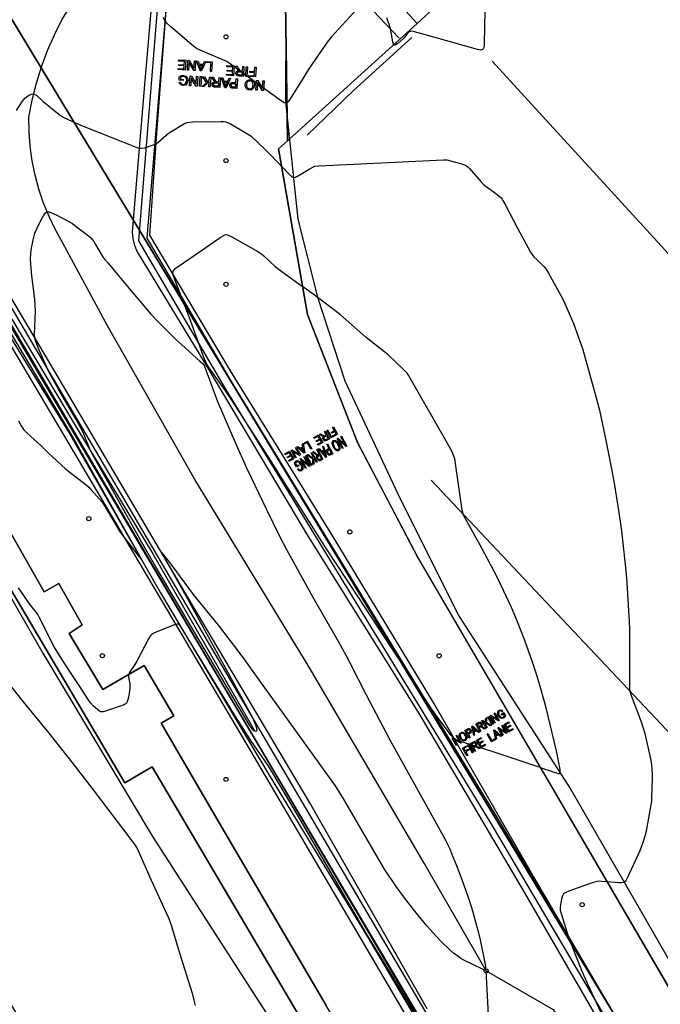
# Model space of a CAD drawing. Extents: x 0 to 85000, y -1 to 75000.
# Tile 27 of 147: x 39718 to 39873, y 61164 to 61403. Entities that reach past the tile are written whole.
import ezdxf

# ---------------------------------------------------------------- set-up
doc = ezdxf.new("R2010")
doc.units = 0
doc.header["$MEASUREMENT"] = 0
doc.header["$PDMODE"] = 33
doc.header["$PDSIZE"] = -3
for name, color, linetype in [('BOS3D_ACTIVE_POLY_CLIP', 227, 'CONTINUOUS'), ('BOS3D_PAVEMENT_MARKINGS_PO', 9, 'CONTINUOUS'), ('CONTOUR_CLIP', 120, 'CONTINUOUS'), ('DTM_INFOTECHBREAKS_CLIP', 4, 'CONTINUOUS'), ('DTM_POINT', 158, 'CONTINUOUS'), ('FENCE_CLIP', 96, 'CONTINUOUS'), ('PARCELS_FULL_17_CLIP', 7, 'CONTINUOUS'), ('PARKING_CLIP', 78, 'CONTINUOUS'), ('ROAD_CLIP', 197, 'CONTINUOUS'), ('SIDEWALK_CLIP', 78, 'CONTINUOUS'), ('SPOT_ELEV', 82, 'CONTINUOUS')]:
    doc.layers.add(name, color=color, linetype=linetype)

msp = doc.modelspace()

# ---------------------------------------------------------------- linework, layer by layer
at = {"layer": 'BOS3D_ACTIVE_POLY_CLIP'}
for points, elevation in [([(39782.97, 61373.71), (39814.44, 61402.15), (39817.43, 61404.84), (39874.51, 61456.37), (39878.8, 61460.24), (39909.28, 61487.75), (39993.37, 61395.42), (40000, 61388.14), (40000, 61269.43), (39970.1, 61242.24), (39983.44, 61227.58), (39893.81, 61146.05), (39882.09, 61158.94), (39878.97, 61162.37), (39814.55, 61272.76), (39799.92, 61300.58), (39787.8, 61331.59), (39780.77, 61371.71)], 36), ([(39866.62, 61076.41), (39865.82, 61074.89), (39855.31, 61091.1), (39830.11, 61135.17), (39702.44, 61352.22), (39676.49, 61394.75), (39676.77, 61395.89), (39728.59, 61439.88), (39729.83, 61439.47), (39729.62, 61438.19), (39678.72, 61394.92), (39704.16, 61353.25), (39831.84, 61136.18)], 14.29), ([(39814.44, 61402.15), (39782.97, 61373.71), (39782.51, 61407.1), (39797.18, 61420.19), (39797.65, 61420.61), (39801.12, 61416.79), (39807.97, 61409.26)], 24.5), ([(39890.54, 61114.04), (39889.73, 61112.52), (39878.17, 61130.54), (39832.36, 61208.18), (39767.83, 61313.9), (39746.97, 61349.46), (39751.79, 61409.63), (39752.4, 61410.47), (39753.78, 61409.47), (39748.92, 61350.06), (39769.55, 61314.92), (39834.08, 61209.2)], 16.62), ([(39677.3, 61330.33), (39743.56, 61218.06), (39750.19, 61221.97), (39808.03, 61123.97), (39815.51, 61111.3), (39805.4, 61105.34), (39794.97, 61099.18), (39821.1, 61054.9), (39835.66, 61030.25), (39822.22, 61022.32), (39805.56, 61012.49), (39709.35, 61175.52), (39710.03, 61175.92), (39708.7, 61178.17), (39708.2, 61177.87), (39633.48, 61304.47), (39644.29, 61310.85)], 33)]:
    msp.add_lwpolyline(points, close=True, dxfattribs=dict(at, elevation=elevation))
at = {"layer": 'BOS3D_PAVEMENT_MARKINGS_PO'}
for points in [[(39758.33, 61393.2), (39758.19, 61390.84), (39756.48, 61390.94), (39756.5, 61391.22), (39757.89, 61391.14), (39757.93, 61391.86), (39756.63, 61391.93), (39756.65, 61392.21), (39757.95, 61392.14), (39758, 61392.94), (39756.55, 61393.02), (39756.57, 61393.3)], [(39759.17, 61393.15), (39760.3, 61391.22), (39760.41, 61393.08), (39760.71, 61393.06), (39760.57, 61390.7), (39760.25, 61390.72), (39759.12, 61392.64), (39759.01, 61390.79), (39758.72, 61390.81), (39758.86, 61393.17)], [(39761.54, 61392.29), (39762.53, 61392.24), (39762.83, 61392.93), (39763.16, 61392.91), (39762.12, 61390.61), (39761.78, 61390.63), (39760.96, 61393.04), (39761.31, 61393.02)], [(39762.12, 61391.31), (39761.97, 61390.87), (39761.83, 61391.37), (39761.62, 61392.03), (39762.42, 61391.99)], [(39762.12, 61391.31), (39762.42, 61391.99), (39761.62, 61392.03), (39761.83, 61391.37), (39761.97, 61390.87)], [(39764.74, 61392.82), (39764.6, 61390.46), (39764.29, 61390.48), (39764.41, 61392.56), (39763.26, 61392.63), (39763.27, 61392.91)], [(39770.06, 61391.83), (39769.92, 61389.47), (39768.22, 61389.57), (39768.23, 61389.85), (39769.63, 61389.77), (39769.67, 61390.49), (39768.36, 61390.56), (39768.38, 61390.84), (39769.68, 61390.76), (39769.73, 61391.57), (39768.29, 61391.65), (39768.3, 61391.93)], [(39771.7, 61390.68), (39772.06, 61390.66), (39772.12, 61391.7), (39772.44, 61391.69), (39772.3, 61389.33), (39771.25, 61389.39), (39770.98, 61389.42), (39770.78, 61389.48), (39770.64, 61389.58), (39770.53, 61389.72), (39770.47, 61389.9), (39770.45, 61390.08), (39770.47, 61390.2), (39770.51, 61390.31), (39770.56, 61390.41), (39770.64, 61390.5), (39770.74, 61390.57), (39770.86, 61390.63), (39770.99, 61390.66), (39771.15, 61390.69), (39770.97, 61390.81), (39770.85, 61390.96), (39770.73, 61391.14), (39770.36, 61391.81), (39770.75, 61391.79), (39771.04, 61391.28), (39771.24, 61390.94), (39771.39, 61390.77), (39771.53, 61390.7)], [(39773.3, 61391.64), (39773.16, 61389.28), (39772.85, 61389.3), (39772.99, 61391.65)], [(39775.35, 61391.52), (39775.21, 61389.16), (39773.62, 61389.25), (39773.64, 61389.53), (39774.91, 61389.46), (39774.96, 61390.19), (39773.85, 61390.25), (39773.87, 61390.53), (39774.97, 61390.46), (39775.04, 61391.53)], [(39758.37, 61389.36), (39758.77, 61388.9), (39758.88, 61388.27), (39758.7, 61387.63), (39758.26, 61387.21), (39757.63, 61387.11), (39757.17, 61387.22), (39756.86, 61387.47), (39756.71, 61387.86), (39756.99, 61387.92), (39757.11, 61387.63), (39757.32, 61387.45), (39757.64, 61387.37), (39758.01, 61387.42), (39758.28, 61387.57), (39758.44, 61387.8), (39758.56, 61388.27), (39758.48, 61388.8), (39758.18, 61389.13), (39757.75, 61389.26), (39757.35, 61389.21), (39757.05, 61389.06), (39757.02, 61388.62), (39757.71, 61388.58), (39757.7, 61388.3), (39756.7, 61388.36), (39756.75, 61389.23), (39757.24, 61389.48), (39757.75, 61389.55)], [(39759.71, 61389.39), (39760.84, 61387.47), (39760.95, 61389.32), (39761.25, 61389.3), (39761.11, 61386.94), (39760.79, 61386.96), (39759.66, 61388.89), (39759.55, 61387.03), (39759.25, 61387.05), (39759.39, 61389.41)], [(39762.1, 61389.25), (39761.96, 61386.89), (39761.65, 61386.91), (39761.79, 61389.27)], [(39762.83, 61389.21), (39763.6, 61387.97), (39764, 61388.32), (39764.05, 61389.13), (39764.36, 61389.12), (39764.22, 61386.76), (39763.91, 61386.78), (39763.98, 61387.95), (39762.74, 61386.85), (39762.32, 61386.87), (39763.36, 61387.77), (39762.42, 61389.23)], [(39765.99, 61387.97), (39766.35, 61387.95), (39766.41, 61389), (39766.72, 61388.98), (39766.58, 61386.62), (39765.54, 61386.68), (39765.26, 61386.72), (39765.06, 61386.77), (39764.92, 61386.87), (39764.81, 61387.01), (39764.75, 61387.19), (39764.74, 61387.38), (39764.75, 61387.5), (39764.79, 61387.6), (39764.85, 61387.7), (39764.92, 61387.79), (39765.02, 61387.86), (39765.14, 61387.92), (39765.28, 61387.96), (39765.44, 61387.98), (39765.26, 61388.11), (39765.13, 61388.25), (39765.02, 61388.43), (39764.65, 61389.1), (39765.04, 61389.08), (39765.32, 61388.57), (39765.53, 61388.23), (39765.67, 61388.06), (39765.81, 61387.99)], [(39767.56, 61388.21), (39768.55, 61388.16), (39768.84, 61388.85), (39769.18, 61388.83), (39768.13, 61386.53), (39767.8, 61386.55), (39766.97, 61388.96), (39767.33, 61388.94)], [(39772.05, 61390.39), (39772, 61389.61), (39771.26, 61389.65), (39771.03, 61389.69), (39770.95, 61389.73), (39770.88, 61389.78), (39770.8, 61389.91), (39770.78, 61390.06), (39770.8, 61390.17), (39770.85, 61390.27), (39770.93, 61390.35), (39771.04, 61390.4), (39771.19, 61390.43), (39771.38, 61390.43)], [(39772.05, 61390.39), (39771.38, 61390.43), (39771.19, 61390.43), (39771.04, 61390.4), (39770.93, 61390.35), (39770.85, 61390.27), (39770.8, 61390.17), (39770.78, 61390.06), (39770.8, 61389.91), (39770.88, 61389.78), (39770.95, 61389.73), (39771.03, 61389.69), (39771.26, 61389.65), (39772, 61389.61)], [(39766.33, 61387.68), (39766.28, 61386.9), (39765.54, 61386.94), (39765.32, 61386.98), (39765.23, 61387.02), (39765.16, 61387.07), (39765.08, 61387.2), (39765.06, 61387.36), (39765.08, 61387.47), (39765.13, 61387.56), (39765.22, 61387.64), (39765.32, 61387.69), (39765.47, 61387.72), (39765.66, 61387.72)], [(39766.33, 61387.68), (39765.66, 61387.72), (39765.47, 61387.72), (39765.32, 61387.69), (39765.22, 61387.64), (39765.13, 61387.56), (39765.08, 61387.47), (39765.06, 61387.36), (39765.08, 61387.2), (39765.16, 61387.07), (39765.23, 61387.02), (39765.32, 61386.98), (39765.54, 61386.94), (39766.28, 61386.9)], [(39768.14, 61387.23), (39767.99, 61386.79), (39767.85, 61387.29), (39767.64, 61387.95), (39768.44, 61387.91)], [(39768.14, 61387.23), (39768.44, 61387.91), (39767.64, 61387.95), (39767.85, 61387.29), (39767.99, 61386.79)], [(39770.87, 61388.73), (39770.73, 61386.38), (39769.84, 61386.43), (39769.49, 61386.47), (39769.33, 61386.53), (39769.2, 61386.6), (39769.1, 61386.7), (39769.03, 61386.84), (39768.98, 61387), (39768.97, 61387.17), (39768.99, 61387.31), (39769.04, 61387.44), (39769.1, 61387.56), (39769.19, 61387.66), (39769.31, 61387.75), (39769.47, 61387.8), (39769.67, 61387.83), (39769.9, 61387.83), (39770.5, 61387.8), (39770.56, 61388.75)], [(39770.48, 61387.52), (39770.43, 61386.68), (39769.83, 61386.71), (39769.54, 61386.75), (39769.44, 61386.81), (39769.35, 61386.9), (39769.3, 61387.02), (39769.29, 61387.16), (39769.34, 61387.34), (39769.44, 61387.47), (39769.52, 61387.51), (39769.62, 61387.54), (39769.88, 61387.55)], [(39770.48, 61387.52), (39769.88, 61387.55), (39769.62, 61387.54), (39769.52, 61387.51), (39769.44, 61387.47), (39769.34, 61387.34), (39769.29, 61387.16), (39769.3, 61387.02), (39769.35, 61386.9), (39769.44, 61386.81), (39769.54, 61386.75), (39769.83, 61386.71), (39770.43, 61386.68)], [(39774.5, 61388.26), (39774.62, 61388.17), (39774.72, 61388.06), (39774.8, 61387.94), (39774.87, 61387.8), (39774.96, 61387.51), (39774.97, 61387.2), (39774.94, 61386.93), (39774.86, 61386.69), (39774.75, 61386.48), (39774.6, 61386.3), (39774.43, 61386.17), (39774.23, 61386.08), (39774.01, 61386.03), (39773.77, 61386.02), (39773.61, 61386.04), (39773.46, 61386.08), (39773.32, 61386.13), (39773.19, 61386.21), (39773.07, 61386.3), (39772.97, 61386.41), (39772.89, 61386.53), (39772.82, 61386.67), (39772.73, 61386.97), (39772.72, 61387.31), (39772.77, 61387.65), (39772.83, 61387.8), (39772.9, 61387.94), (39772.99, 61388.07), (39773.09, 61388.18), (39773.21, 61388.27), (39773.34, 61388.35), (39773.62, 61388.44), (39773.92, 61388.46), (39774.08, 61388.44), (39774.23, 61388.4), (39774.37, 61388.34)], [(39773.57, 61386.33), (39773.78, 61386.29), (39773.95, 61386.29), (39774.1, 61386.33), (39774.24, 61386.39), (39774.37, 61386.48), (39774.48, 61386.61), (39774.56, 61386.77), (39774.62, 61386.98), (39774.65, 61387.23), (39774.65, 61387.43), (39774.62, 61387.61), (39774.55, 61387.77), (39774.46, 61387.91), (39774.35, 61388.03), (39774.21, 61388.11), (39774.07, 61388.16), (39773.9, 61388.19), (39773.73, 61388.18), (39773.58, 61388.15), (39773.44, 61388.08), (39773.31, 61387.98), (39773.2, 61387.85), (39773.12, 61387.69), (39773.07, 61387.5), (39773.04, 61387.29), (39773.05, 61387.02), (39773.11, 61386.78), (39773.22, 61386.58), (39773.37, 61386.43)], [(39775.79, 61388.31), (39776.92, 61386.38), (39777.02, 61388.24), (39777.32, 61388.22), (39777.18, 61385.86), (39776.86, 61385.88), (39775.74, 61387.8), (39775.63, 61385.95), (39775.33, 61385.97), (39775.47, 61388.33)], [(39792.14, 61303.3), (39793.16, 61301.46), (39792.46, 61301.06), (39792.26, 61300.97), (39792.11, 61300.93), (39791.97, 61300.95), (39791.83, 61301.01), (39791.71, 61301.12), (39791.61, 61301.25), (39791.54, 61301.45), (39791.54, 61301.64), (39791.56, 61301.74), (39791.61, 61301.83), (39791.78, 61302), (39791.6, 61302.02), (39791.45, 61302.08), (39791.29, 61302.17), (39790.74, 61302.52), (39791, 61302.66), (39791.42, 61302.4), (39791.72, 61302.23), (39791.89, 61302.16), (39792.02, 61302.17), (39792.14, 61302.23), (39792.38, 61302.36), (39791.93, 61303.18)], [(39793.75, 61301.78), (39793.54, 61301.67), (39792.51, 61303.5), (39792.72, 61303.62)], [(39794.11, 61304.39), (39795.13, 61302.55), (39794.06, 61301.96), (39793.93, 61302.17), (39794.8, 61302.65), (39794.48, 61303.22), (39793.73, 61302.81), (39793.61, 61303.02), (39794.36, 61303.44), (39793.89, 61304.27)], [(39787.83, 61300.89), (39788.85, 61299.06), (39788.64, 61298.94), (39787.74, 61300.56), (39786.96, 61300.12), (39786.83, 61300.34)], [(39790.53, 61302.4), (39791.56, 61300.56), (39790.4, 61299.92), (39790.28, 61300.14), (39791.22, 61300.66), (39790.91, 61301.22), (39790.03, 61300.73), (39789.91, 61300.95), (39790.79, 61301.44), (39790.44, 61302.07), (39789.46, 61301.52), (39789.34, 61301.74)], [(39792.33, 61301.26), (39792.17, 61301.2), (39792.03, 61301.2), (39791.91, 61301.26), (39791.83, 61301.37), (39791.79, 61301.46), (39791.78, 61301.56), (39791.79, 61301.65), (39791.84, 61301.74), (39791.92, 61301.82), (39792.05, 61301.9), (39792.5, 61302.15), (39792.84, 61301.54)], [(39792.33, 61301.26), (39792.84, 61301.54), (39792.5, 61302.15), (39792.05, 61301.9), (39791.92, 61301.82), (39791.84, 61301.74), (39791.79, 61301.65), (39791.78, 61301.56), (39791.79, 61301.46), (39791.83, 61301.37), (39791.91, 61301.26), (39792.03, 61301.2), (39792.17, 61301.2)], [(39794.76, 61300.93), (39794.99, 61300.73), (39795.21, 61300.48), (39795.39, 61300.18), (39795.53, 61299.9), (39795.63, 61299.63), (39795.69, 61299.39), (39795.71, 61299.16), (39795.69, 61298.97), (39795.63, 61298.8), (39795.54, 61298.67), (39795.42, 61298.58), (39795.32, 61298.54), (39795.22, 61298.52), (39795.11, 61298.52), (39794.99, 61298.55), (39794.76, 61298.66), (39794.52, 61298.86), (39794.3, 61299.12), (39794.1, 61299.45), (39793.94, 61299.8), (39793.83, 61300.14), (39793.8, 61300.44), (39793.84, 61300.7), (39793.94, 61300.89), (39794.01, 61300.97), (39794.09, 61301.02), (39794.19, 61301.06), (39794.3, 61301.08), (39794.41, 61301.08), (39794.52, 61301.05)], [(39794.96, 61298.83), (39795.13, 61298.8), (39795.27, 61298.84), (39795.36, 61298.91), (39795.42, 61299), (39795.46, 61299.11), (39795.48, 61299.25), (39795.47, 61299.42), (39795.42, 61299.61), (39795.33, 61299.84), (39795.2, 61300.09), (39795.09, 61300.29), (39794.96, 61300.45), (39794.84, 61300.59), (39794.71, 61300.69), (39794.58, 61300.76), (39794.46, 61300.79), (39794.34, 61300.79), (39794.24, 61300.75), (39794.15, 61300.69), (39794.09, 61300.59), (39794.05, 61300.47), (39794.04, 61300.32), (39794.05, 61300.16), (39794.1, 61299.97), (39794.18, 61299.77), (39794.29, 61299.55), (39794.45, 61299.29), (39794.62, 61299.07), (39794.79, 61298.92)], [(39796.09, 61302.06), (39797.37, 61299.69), (39797.19, 61299.59), (39795.46, 61301.06), (39796.47, 61299.2), (39796.3, 61299.11), (39795.02, 61301.47), (39795.2, 61301.57), (39796.93, 61300.1), (39795.92, 61301.96)], [(39783.49, 61298.48), (39784.52, 61296.64), (39783.36, 61296), (39783.24, 61296.22), (39784.18, 61296.74), (39783.87, 61297.3), (39782.99, 61296.81), (39782.87, 61297.03), (39783.75, 61297.52), (39783.4, 61298.14), (39782.42, 61297.6), (39782.3, 61297.82)], [(39785.1, 61299.38), (39786.13, 61297.54), (39785.91, 61297.42), (39784.27, 61298.4), (39785.07, 61296.95), (39784.87, 61296.84), (39783.85, 61298.68), (39784.07, 61298.8), (39785.71, 61297.82), (39784.9, 61299.26)], [(39786.76, 61300.3), (39787.17, 61298.12), (39786.94, 61297.99), (39785.27, 61299.47), (39785.51, 61299.6), (39786, 61299.15), (39786.67, 61299.52), (39786.53, 61300.17)], [(39786.84, 61298.65), (39786.95, 61298.25), (39786.63, 61298.57), (39786.18, 61298.99), (39786.72, 61299.29)], [(39786.84, 61298.65), (39786.72, 61299.29), (39786.18, 61298.99), (39786.63, 61298.57), (39786.95, 61298.25)], [(39790.29, 61298.91), (39791.57, 61296.55), (39790.96, 61296.22), (39790.8, 61296.15), (39790.65, 61296.13), (39790.52, 61296.17), (39790.38, 61296.27), (39790.24, 61296.42), (39790.13, 61296.6), (39790.03, 61296.85), (39789.99, 61297.08), (39790, 61297.18), (39790.04, 61297.28), (39790.09, 61297.37), (39790.16, 61297.45), (39789.99, 61297.51), (39789.67, 61297.75), (39789.09, 61298.26), (39789.31, 61298.38), (39789.76, 61297.99), (39790.07, 61297.73), (39790.24, 61297.63), (39790.36, 61297.61), (39790.47, 61297.65), (39790.68, 61297.76), (39790.11, 61298.81)], [(39791.72, 61299.68), (39792.47, 61297.03), (39792.28, 61296.93), (39790.44, 61298.99), (39790.64, 61299.1), (39791.19, 61298.47), (39791.76, 61298.78), (39791.52, 61299.58)], [(39792.07, 61297.72), (39792.24, 61297.23), (39791.88, 61297.67), (39791.38, 61298.25), (39791.85, 61298.5)], [(39792.07, 61297.72), (39791.85, 61298.5), (39791.38, 61298.25), (39791.88, 61297.67), (39792.24, 61297.23)], [(39792.7, 61300.22), (39793.98, 61297.85), (39793.46, 61297.57), (39793.24, 61297.48), (39793.13, 61297.47), (39793.02, 61297.5), (39792.9, 61297.57), (39792.78, 61297.67), (39792.67, 61297.81), (39792.57, 61297.97), (39792.44, 61298.26), (39792.4, 61298.54), (39792.42, 61298.67), (39792.47, 61298.78), (39792.56, 61298.88), (39792.69, 61298.97), (39793.04, 61299.16), (39792.52, 61300.12)], [(39793.3, 61297.84), (39793.12, 61297.77), (39793.03, 61297.79), (39792.93, 61297.85), (39792.83, 61297.95), (39792.75, 61298.08), (39792.67, 61298.27), (39792.65, 61298.44), (39792.66, 61298.51), (39792.7, 61298.58), (39792.84, 61298.69), (39793.19, 61298.88), (39793.65, 61298.03)], [(39793.3, 61297.84), (39793.65, 61298.03), (39793.19, 61298.88), (39792.84, 61298.69), (39792.7, 61298.58), (39792.66, 61298.51), (39792.65, 61298.44), (39792.67, 61298.27), (39792.75, 61298.08), (39792.83, 61297.95), (39792.93, 61297.85), (39793.03, 61297.79), (39793.12, 61297.77)], [(39785.5, 61296.18), (39785.99, 61295.88), (39786.41, 61295.3), (39786.68, 61294.61), (39786.68, 61294.03), (39786.4, 61293.69), (39786.08, 61293.63), (39785.77, 61293.76), (39785.46, 61294.09), (39785.58, 61294.26), (39785.81, 61294.01), (39786.03, 61293.92), (39786.25, 61293.96), (39786.43, 61294.14), (39786.48, 61294.39), (39786.44, 61294.67), (39786.24, 61295.18), (39785.89, 61295.67), (39785.53, 61295.89), (39785.22, 61295.85), (39785.03, 61295.65), (39784.95, 61295.39), (39785.19, 61294.95), (39785.59, 61295.17), (39785.74, 61294.89), (39785.17, 61294.58), (39784.69, 61295.46), (39784.82, 61295.88), (39785.06, 61296.13)], [(39787.11, 61297.19), (39788.39, 61294.82), (39788.21, 61294.72), (39786.48, 61296.19), (39787.49, 61294.34), (39787.32, 61294.24), (39786.03, 61296.61), (39786.22, 61296.71), (39787.94, 61295.24), (39786.94, 61297.1)], [(39788.89, 61295.09), (39788.71, 61295), (39787.43, 61297.36), (39787.61, 61297.46)], [(39788.92, 61298.17), (39790.2, 61295.81), (39790.02, 61295.71), (39789.39, 61296.88), (39789.34, 61295.34), (39789.1, 61295.21), (39789.15, 61296.48), (39787.79, 61297.56), (39788.03, 61297.69), (39789.16, 61296.76), (39789.18, 61297.25), (39788.74, 61298.07)], [(39790.82, 61296.48), (39790.67, 61296.43), (39790.54, 61296.46), (39790.42, 61296.56), (39790.32, 61296.7), (39790.26, 61296.82), (39790.24, 61296.93), (39790.24, 61297.04), (39790.27, 61297.13), (39790.33, 61297.21), (39790.44, 61297.28), (39790.82, 61297.49), (39791.25, 61296.71)], [(39790.82, 61296.48), (39791.25, 61296.71), (39790.82, 61297.49), (39790.44, 61297.28), (39790.33, 61297.21), (39790.27, 61297.13), (39790.24, 61297.04), (39790.24, 61296.93), (39790.26, 61296.82), (39790.32, 61296.7), (39790.42, 61296.56), (39790.54, 61296.46), (39790.67, 61296.43)], [(39831.13, 61232.77), (39832.42, 61232.06), (39832.16, 61231.91), (39831.08, 61232.52), (39831.01, 61232.09), (39831.38, 61231.45), (39831.18, 61231.34), (39830.11, 61233.17), (39830.31, 61233.28), (39830.84, 61232.38), (39831.05, 61233.72), (39831.32, 61233.87)], [(39832.81, 61232.29), (39832.62, 61232.17), (39831.54, 61234.01), (39831.74, 61234.12)], [(39833.26, 61235.01), (39834.33, 61233.18), (39834.13, 61233.06), (39832.5, 61234.04), (39833.35, 61232.6), (39833.16, 61232.49), (39832.08, 61234.32), (39832.29, 61234.44), (39833.91, 61233.46), (39833.07, 61234.9)], [(39834.91, 61235.69), (39835.2, 61235.46), (39835.05, 61235.29), (39834.84, 61235.47), (39834.62, 61235.51), (39834.39, 61235.44), (39834.19, 61235.25), (39834.11, 61235.03), (39834.12, 61234.79), (39834.28, 61234.39), (39834.59, 61234.02), (39834.93, 61233.89), (39835.25, 61233.97), (39835.47, 61234.18), (39835.58, 61234.42), (39835.38, 61234.76), (39834.94, 61234.5), (39834.81, 61234.72), (39835.44, 61235.09), (39835.84, 61234.41), (39835.67, 61234.02), (39835.39, 61233.76), (39834.93, 61233.64), (39834.46, 61233.82), (39834.08, 61234.25), (39833.88, 61234.81), (39833.94, 61235.3), (39834.27, 61235.65), (39834.6, 61235.75)], [(39827.85, 61231.85), (39829.53, 61230.37), (39829.31, 61230.24), (39828.81, 61230.69), (39828.18, 61230.32), (39828.35, 61229.68), (39828.14, 61229.55), (39827.64, 61231.72)], [(39828.63, 61230.85), (39828.13, 61230.56), (39827.98, 61231.19), (39827.85, 61231.59), (39828.18, 61231.27)], [(39828.63, 61230.85), (39828.18, 61231.27), (39827.85, 61231.59), (39827.98, 61231.19), (39828.13, 61230.56)], [(39830, 61232.63), (39830.1, 61232.49), (39830.18, 61232.3), (39830.19, 61232.1), (39830.17, 61232.01), (39830.13, 61231.92), (39829.98, 61231.75), (39830.15, 61231.73), (39830.3, 61231.67), (39830.45, 61231.58), (39831, 61231.23), (39830.76, 61231.09), (39830.34, 61231.35), (39830.05, 61231.52), (39829.87, 61231.59), (39829.76, 61231.58), (39829.64, 61231.53), (39829.41, 61231.39), (39829.89, 61230.58), (39829.69, 61230.46), (39828.62, 61232.3), (39829.28, 61232.68), (39829.46, 61232.77), (39829.61, 61232.81), (39829.74, 61232.8), (39829.88, 61232.73)], [(39829.71, 61231.85), (39829.29, 61231.6), (39828.94, 61232.21), (39829.41, 61232.48), (39829.56, 61232.55), (39829.7, 61232.54), (39829.81, 61232.48), (39829.9, 61232.37), (39829.94, 61232.28), (39829.96, 61232.19), (39829.95, 61232.09), (39829.9, 61232.01), (39829.83, 61231.93)], [(39829.71, 61231.85), (39829.83, 61231.93), (39829.9, 61232.01), (39829.95, 61232.09), (39829.96, 61232.19), (39829.94, 61232.28), (39829.9, 61232.37), (39829.81, 61232.48), (39829.7, 61232.54), (39829.56, 61232.55), (39829.41, 61232.48), (39828.94, 61232.21), (39829.29, 61231.6)], [(39835.16, 61232.05), (39836.24, 61230.16), (39836.03, 61230.04), (39834.39, 61231.07), (39835.24, 61229.59), (39835.04, 61229.48), (39833.97, 61231.37), (39834.17, 61231.49), (39835.81, 61230.46), (39834.97, 61231.94)], [(39835.83, 61232.13), (39836.16, 61231.56), (39837, 61232.04), (39837.12, 61231.81), (39836.28, 61231.33), (39836.65, 61230.69), (39837.58, 61231.22), (39837.71, 61231), (39836.58, 61230.36), (39835.5, 61232.24), (39836.6, 61232.87), (39836.72, 61232.64)], [(39824.04, 61229.62), (39825.11, 61227.78), (39824.91, 61227.66), (39823.29, 61228.65), (39824.13, 61227.21), (39823.94, 61227.1), (39822.87, 61228.93), (39823.07, 61229.05), (39824.7, 61228.07), (39823.85, 61229.51)], [(39825.9, 61230.13), (39826.1, 61229.94), (39826.28, 61229.69), (39826.41, 61229.41), (39826.48, 61229.14), (39826.48, 61228.88), (39826.41, 61228.65), (39826.29, 61228.47), (39826.12, 61228.33), (39825.9, 61228.24), (39825.67, 61228.23), (39825.44, 61228.3), (39825.22, 61228.43), (39825.02, 61228.61), (39824.86, 61228.83), (39824.75, 61229.06), (39824.68, 61229.27), (39824.64, 61229.47), (39824.64, 61229.67), (39824.69, 61229.84), (39824.76, 61229.99), (39824.87, 61230.12), (39825.01, 61230.22), (39825.22, 61230.31), (39825.45, 61230.32), (39825.68, 61230.26)], [(39825.64, 61228.48), (39825.77, 61228.47), (39825.88, 61228.49), (39825.99, 61228.54), (39826.09, 61228.61), (39826.17, 61228.7), (39826.22, 61228.81), (39826.25, 61228.94), (39826.25, 61229.09), (39826.22, 61229.24), (39826.16, 61229.4), (39826.07, 61229.57), (39825.93, 61229.77), (39825.78, 61229.93), (39825.62, 61230.03), (39825.45, 61230.08), (39825.28, 61230.08), (39825.13, 61230.02), (39825.04, 61229.95), (39824.96, 61229.86), (39824.91, 61229.75), (39824.87, 61229.63), (39824.87, 61229.49), (39824.9, 61229.33), (39824.97, 61229.15), (39825.07, 61228.95), (39825.17, 61228.8), (39825.28, 61228.68), (39825.39, 61228.58), (39825.52, 61228.51)], [(39827.35, 61231.02), (39827.44, 61230.89), (39827.54, 61230.66), (39827.55, 61230.54), (39827.55, 61230.43), (39827.52, 61230.31), (39827.45, 61230.21), (39827.35, 61230.1), (39827.21, 61230.01), (39826.83, 61229.78), (39827.26, 61229.04), (39827.06, 61228.92), (39825.99, 61230.76), (39826.55, 61231.09), (39826.79, 61231.2), (39826.91, 61231.23), (39827.03, 61231.22), (39827.14, 61231.19), (39827.25, 61231.12)], [(39827.08, 61230.23), (39826.7, 61230), (39826.32, 61230.66), (39826.7, 61230.88), (39826.89, 61230.97), (39826.98, 61230.97), (39827.08, 61230.94), (39827.17, 61230.87), (39827.24, 61230.77), (39827.3, 61230.61), (39827.31, 61230.47), (39827.24, 61230.34)], [(39827.08, 61230.23), (39827.24, 61230.34), (39827.31, 61230.47), (39827.3, 61230.61), (39827.24, 61230.77), (39827.17, 61230.87), (39827.08, 61230.94), (39826.98, 61230.97), (39826.89, 61230.97), (39826.7, 61230.88), (39826.32, 61230.66), (39826.7, 61230)], [(39831.58, 61230.01), (39832.53, 61228.34), (39833.27, 61228.77), (39833.4, 61228.54), (39832.45, 61228), (39831.38, 61229.89)], [(39833.19, 61230.93), (39834.89, 61229.39), (39834.66, 61229.26), (39834.16, 61229.73), (39833.52, 61229.37), (39833.68, 61228.71), (39833.47, 61228.58), (39832.98, 61230.8)], [(39833.98, 61229.9), (39833.47, 61229.61), (39833.32, 61230.26), (39833.19, 61230.66), (39833.52, 61230.33)], [(39833.98, 61229.9), (39833.52, 61230.33), (39833.19, 61230.66), (39833.32, 61230.26), (39833.47, 61229.61)], [(39825.73, 61226.38), (39826.07, 61225.8), (39826.78, 61226.2), (39826.91, 61225.98), (39826.19, 61225.57), (39826.68, 61224.72), (39826.48, 61224.6), (39825.41, 61226.49), (39826.43, 61227.07), (39826.56, 61226.85)], [(39828, 61225.47), (39827.8, 61225.35), (39826.72, 61227.24), (39826.92, 61227.35)], [(39828.68, 61227.87), (39828.78, 61227.73), (39828.86, 61227.53), (39828.87, 61227.33), (39828.85, 61227.24), (39828.8, 61227.14), (39828.65, 61226.97), (39828.82, 61226.95), (39828.97, 61226.88), (39829.13, 61226.79), (39829.69, 61226.43), (39829.44, 61226.28), (39829.01, 61226.56), (39828.72, 61226.74), (39828.55, 61226.81), (39828.43, 61226.81), (39828.31, 61226.75), (39828.08, 61226.62), (39828.56, 61225.78), (39828.35, 61225.67), (39827.28, 61227.55), (39827.95, 61227.94), (39828.13, 61228.03), (39828.29, 61228.06), (39828.42, 61228.05), (39828.56, 61227.98)], [(39828.38, 61227.08), (39827.95, 61226.84), (39827.6, 61227.46), (39828.08, 61227.73), (39828.23, 61227.79), (39828.37, 61227.79), (39828.49, 61227.72), (39828.57, 61227.61), (39828.62, 61227.52), (39828.63, 61227.42), (39828.62, 61227.32), (39828.58, 61227.24), (39828.5, 61227.16)], [(39828.38, 61227.08), (39828.5, 61227.16), (39828.58, 61227.24), (39828.62, 61227.32), (39828.63, 61227.42), (39828.62, 61227.52), (39828.57, 61227.61), (39828.49, 61227.72), (39828.37, 61227.79), (39828.23, 61227.79), (39828.08, 61227.73), (39827.6, 61227.46), (39827.95, 61226.84)], [(39829.13, 61228.32), (39829.46, 61227.74), (39830.3, 61228.22), (39830.43, 61228), (39829.59, 61227.52), (39829.96, 61226.88), (39830.88, 61227.41), (39831.01, 61227.18), (39829.88, 61226.54), (39828.81, 61228.43), (39829.9, 61229.05), (39830.03, 61228.83)]]:
    msp.add_lwpolyline(points, close=True, dxfattribs=at)
at = {"layer": 'CONTOUR_CLIP'}
for points, elevation in [([(39798.34, 61419.85), (39797.99, 61419.25), (39796.44, 61416.1), (39796.25, 61415.58), (39796.2, 61415.23), (39796.27, 61414.83), (39796.44, 61414.5), (39796.65, 61414.18), (39800.35, 61409.48), (39800.86, 61408.78), (39801.1, 61408.36), (39801.24, 61408.06), (39801.31, 61407.76), (39801.27, 61407.46), (39801.12, 61407.15), (39800.65, 61406.56), (39793.59, 61398.77), (39792.57, 61397.56), (39787.97, 61390.9), (39786.42, 61388.26), (39783.48, 61383.62), (39783.14, 61383.17), (39782.93, 61382.97), (39782.85, 61382.92)], 10), ([(39831.09, 61417.17), (39830.69, 61397.25), (39830.63, 61396.47), (39830.54, 61396.14), (39830.46, 61395.99), (39830.26, 61395.81), (39830, 61395.7), (39829.66, 61395.69), (39829.09, 61395.79), (39816.42, 61399.35), (39813.78, 61400.13), (39813.13, 61400.26), (39812.7, 61400.2), (39812.45, 61400.08), (39812.31, 61399.98), (39811.96, 61399.58), (39811.27, 61398.68), (39810.41, 61397.85), (39809.66, 61397.23), (39809.23, 61396.93), (39808.98, 61396.83), (39808.88, 61396.84), (39808.8, 61396.9), (39808.67, 61397.14), (39808.54, 61397.64), (39808.13, 61399.98), (39807.92, 61400.93), (39807.06, 61403.49)], 11), ([(39782.85, 61382.92), (39782.73, 61382.86), (39782.54, 61382.83), (39782.21, 61382.92), (39781.57, 61383.31), (39769.39, 61392.09), (39768.24, 61392.88), (39767.72, 61393.16), (39767.18, 61393.4), (39763.7, 61394.84), (39761.78, 61395.67), (39761.11, 61396), (39760.62, 61396.29), (39759.68, 61397.04), (39754.69, 61401.34), (39753.81, 61402.13), (39753.31, 61402.72), (39752.85, 61403.55)], 10), ([(39717.28, 61381.03), (39718.77, 61383.32), (39719.11, 61383.79), (39719.33, 61384.02), (39719.72, 61384.34), (39720.38, 61384.72), (39720.88, 61384.96), (39721.36, 61385.08), (39721.67, 61385.03), (39722.1, 61384.77), (39723.76, 61383.22), (39724.52, 61382.57), (39727.61, 61380.06), (39728.09, 61379.71), (39728.59, 61379.41), (39729.83, 61378.83), (39733.06, 61377.42), (39745.91, 61372.28), (39746.46, 61372.08), (39747.03, 61371.94), (39747.57, 61371.91), (39748.31, 61372.01), (39749.99, 61372.51), (39750.88, 61372.85), (39751.21, 61373.04), (39751.53, 61373.27), (39753.6, 61375.06), (39754.06, 61375.42), (39754.54, 61375.75), (39758.02, 61377.85), (39758.71, 61378.15), (39759.27, 61378.24), (39760.05, 61378.28), (39766.92, 61378.36), (39767.5, 61378.35), (39768.06, 61378.26), (39768.61, 61378.06), (39769.13, 61377.78), (39774.13, 61374.88), (39777.65, 61371.48), (39781.5, 61367.54)], 11), ([(39781.5, 61367.54), (39783.63, 61365.36), (39784.05, 61364.99), (39784.34, 61364.83), (39784.49, 61364.79), (39784.64, 61364.8), (39784.89, 61364.87), (39785.38, 61365.11), (39788.24, 61366.85), (39789.1, 61367.32), (39789.65, 61367.5), (39790.62, 61367.62), (39820.83, 61369.11), (39821.6, 61369.05), (39822.54, 61368.84), (39825.5, 61367.99), (39826.04, 61367.79), (39826.37, 61367.62), (39826.67, 61367.38), (39827.09, 61366.97), (39829.85, 61363.82), (39830.53, 61363.1), (39831.12, 61362.6), (39833.16, 61361.18), (39833.92, 61360.6), (39834.76, 61359.84), (39835, 61359.56), (39835.23, 61359.24), (39835.7, 61358.39), (39838.76, 61352.5), (39841.91, 61346.67), (39842.23, 61346.18), (39842.72, 61345.6), (39843.65, 61344.65), (39845.14, 61343.21), (39845.62, 61342.64), (39846.23, 61341.64), (39849.29, 61336.19), (39849.96, 61334.78), (39852.31, 61329.41), (39854.48, 61323.37), (39855.75, 61319.01), (39857.35, 61313.19), (39858.59, 61308.38), (39858.95, 61306.85), (39860.03, 61301.88), (39861.33, 61295.36), (39862.18, 61290.74), (39863.34, 61283.59), (39863.94, 61279.18), (39864.79, 61271.71), (39865, 61269.57), (39865.25, 61266.52), (39865.79, 61257.17), (39865.87, 61255.21), (39865.9, 61241.54), (39865.93, 61240.59), (39866.04, 61240.05), (39866.22, 61239.49), (39868.73, 61232.83), (39869.25, 61231.33), (39869.6, 61229.99), (39871.01, 61223.87), (39871.2, 61222.54), (39871.41, 61220.09), (39871.41, 61219.1), (39871.27, 61214.53), (39871.21, 61213.53), (39871.1, 61212.76), (39870.04, 61206.8), (39869.77, 61205.66), (39869.13, 61203.59), (39868.76, 61202.47), (39868.39, 61201.57), (39865.34, 61194.98), (39865.07, 61194.47), (39864.87, 61194.18), (39864.62, 61193.96), (39864.48, 61193.89), (39863.97, 61193.82), (39863.21, 61193.85), (39860.47, 61194.07)], 11), ([(39844.28, 61221.81), (39843.78, 61221.98), (39839.41, 61223.43), (39832.87, 61225.55), (39824.45, 61228.23), (39823.91, 61228.45), (39823.59, 61228.64), (39823.21, 61228.97), (39822.7, 61229.57), (39818.87, 61234.66), (39817.51, 61236.64), (39800.32, 61262.87), (39792.25, 61275.04), (39789.74, 61278.96), (39783.26, 61289.32), (39778.33, 61297.13), (39769.49, 61310.84), (39768.04, 61313.02), (39764.02, 61318.66), (39763.36, 61319.65), (39763.07, 61320.2), (39762.84, 61320.75), (39760.88, 61326.37), (39759.15, 61331.05), (39757.81, 61334.59), (39755.43, 61340.65), (39755.22, 61341.39), (39755.21, 61341.73), (39755.26, 61342.02), (39755.38, 61342.3), (39755.49, 61342.44), (39755.75, 61342.71), (39756.21, 61343.06), (39762.17, 61347.1), (39766.94, 61350.39), (39767.43, 61350.7), (39767.76, 61350.86), (39768.1, 61350.94), (39768.44, 61350.89), (39768.79, 61350.76), (39769.49, 61350.4), (39775.43, 61347.09), (39776.45, 61346.46), (39777.21, 61345.83), (39779.98, 61343.26), (39780.74, 61342.63), (39786.61, 61338.39)], 12), ([(39717.76, 61305.79), (39718.42, 61304.6), (39719.08, 61303.64), (39719.89, 61302.82), (39723.17, 61299.8), (39725.05, 61297.94), (39729.2, 61294.18), (39730.26, 61293.28), (39734.2, 61290.26), (39734.79, 61289.74), (39735.33, 61289.17), (39737.41, 61286.83), (39738.02, 61286.08), (39738.76, 61284.93), (39742.24, 61279.07), (39742.55, 61278.58), (39746.99, 61272.88), (39747.6, 61272.16), (39747.17, 61272.99), (39730.78, 61302.18), (39724.72, 61312.37), (39709.87, 61337.19)], 11), ([(39844.28, 61221.81), (39848.14, 61220.49), (39848.66, 61220.36), (39848.93, 61220.36), (39849.02, 61220.4), (39849.08, 61220.49), (39849.11, 61220.74), (39849.06, 61221.26), (39848.17, 61225.82), (39846.22, 61234.25), (39845.64, 61236.53), (39843.91, 61242.54), (39843.35, 61244.41), (39842.3, 61247.58), (39840.51, 61252.54), (39838.77, 61257.05), (39837.32, 61260.55), (39836.75, 61261.81), (39834.64, 61266.25), (39833.62, 61268.23), (39830.08, 61274.91), (39826.04, 61282.22), (39825.77, 61282.75), (39825.54, 61283.29), (39825.4, 61283.82), (39825.25, 61284.72), (39823.66, 61296.02), (39823.55, 61296.58), (39823.35, 61297.28), (39822.93, 61298.31), (39822.37, 61299.35), (39812.76, 61316.17), (39812.36, 61316.86), (39812.02, 61317.34), (39811.22, 61318.19), (39807.37, 61321.81), (39806.6, 61322.44), (39802.05, 61326.02), (39795.87, 61331.5), (39790.07, 61335.9), (39786.61, 61338.39)], 12), ([(39815.71, 61159.14), (39811.43, 61166.16), (39806.88, 61173.7), (39802.36, 61181.07), (39784.87, 61211.29), (39779.46, 61220.42), (39778.32, 61222.23), (39774.13, 61228.31), (39770.34, 61234.14), (39757.45, 61255.41), (39757.03, 61256.06), (39756.79, 61256.33), (39756.53, 61256.5), (39756.22, 61256.52), (39755.87, 61256.45), (39755.33, 61256.27), (39750.72, 61254.43), (39750.38, 61254.26), (39750.07, 61254.04), (39749.71, 61253.61), (39749.32, 61252.94), (39746.44, 61247.54), (39745.94, 61246.71), (39744.78, 61244.97), (39744.6, 61244.65), (39744.46, 61244.32), (39744.42, 61244.15), (39744.4, 61243.82), (39744.48, 61243.3), (39744.73, 61242.01), (39744.76, 61241.64), (39744.74, 61241.07), (39744.56, 61239.72), (39744.3, 61238.2), (39744.14, 61237.68), (39743.97, 61237.39), (39743.85, 61237.27), (39743.37, 61237), (39742.64, 61236.73), (39738.84, 61235.45), (39738.29, 61235.3), (39737.93, 61235.27), (39737.76, 61235.29), (39737.44, 61235.41), (39737, 61235.72), (39735.86, 61236.75), (39735.2, 61237.45), (39734.64, 61238.25), (39732.68, 61241.43), (39730.57, 61244.55), (39728.29, 61248.02), (39726.39, 61251.04), (39725.82, 61252.08), (39723.5, 61256.87), (39722.81, 61258.22), (39722.43, 61258.87), (39722.11, 61259.35), (39720.65, 61261.17), (39717.74, 61265.32)], 11), ([(39715.21, 61242.36), (39718.87, 61237.7), (39725.12, 61230.11), (39730.97, 61222.76), (39735.66, 61216.69), (39745.27, 61203.98), (39745.97, 61203.01), (39746.5, 61202.13), (39746.93, 61201.24), (39749.91, 61194.51), (39753.59, 61186.57), (39754.2, 61185.15), (39754.75, 61183.56), (39757.07, 61176.01), (39759.86, 61167.1), (39760.31, 61165.4), (39760.62, 61164.08)], 11), ([(39860.47, 61194.07), (39859.13, 61194.18), (39858.55, 61194.19), (39857.98, 61194.13), (39856.85, 61193.79), (39851.21, 61191.8), (39850.48, 61191.52), (39850.15, 61191.35), (39849.88, 61191.12), (39849.78, 61190.99), (39849.63, 61190.66), (39849.44, 61189.93), (39849.15, 61188.39), (39849.08, 61187.81), (39849.1, 61187.24), (39849.22, 61186.67), (39849.38, 61186.11), (39851.07, 61180.87), (39851.94, 61178.53), (39854.18, 61172.83), (39855.66, 61169.5), (39859.56, 61161.05)], 11)]:
    msp.add_lwpolyline(points, dxfattribs=dict(at, elevation=elevation))
at = {"layer": 'CONTOUR_CLIP', "elevation": 12}
msp.add_lwpolyline([(39762.69, 61319.44), (39765.98, 61310.48), (39770.39, 61300.4), (39773.04, 61294.43), (39774.15, 61292.06), (39777.87, 61284.3), (39781.04, 61277.88), (39782.74, 61274.66), (39789.12, 61263.1), (39795.32, 61252.25), (39797.1, 61249), (39798.02, 61247.28), (39801.98, 61239.56), (39807.81, 61228.52), (39816.68, 61212.45), (39820.75, 61205.2), (39821.29, 61204.16), (39822.31, 61202.05), (39822.78, 61200.97), (39823.95, 61198.03), (39825.25, 61194.62), (39827.1, 61189.38), (39827.86, 61187), (39829.27, 61181.71), (39829.67, 61180.01), (39830.96, 61173.59), (39831.02, 61173.07), (39830.99, 61172.82), (39830.94, 61172.74), (39830.86, 61172.71), (39830.61, 61172.75), (39830.13, 61172.94), (39825.55, 61175.19), (39825.04, 61175.47), (39824.58, 61175.78), (39823.26, 61176.81), (39822.54, 61177.46), (39820.27, 61179.62), (39819.03, 61180.88), (39816.8, 61183.37), (39813.84, 61186.99), (39811.39, 61190.18), (39809.37, 61192.91), (39806.52, 61197.17), (39805.72, 61198.49), (39796.74, 61213.92), (39794.59, 61217.31), (39791.75, 61221.37), (39785.62, 61229.81), (39781.8, 61235.23), (39777.5, 61241.07), (39772.67, 61247.85), (39771.29, 61249.74), (39766.23, 61256.3), (39760.18, 61263.75), (39755.05, 61270.75), (39753.03, 61273.3), (39752.44, 61273.97), (39752.54, 61273.74), (39752.97, 61272.95), (39759.18, 61261.96), (39774.13, 61234.62), (39774.55, 61233.72), (39775.27, 61231.87), (39775.5, 61231.16), (39775.55, 61230.72), (39775.51, 61230.62), (39775.44, 61230.55), (39775.21, 61230.52), (39775.08, 61230.55), (39774.84, 61230.7), (39774.48, 61231.04), (39774.14, 61231.5), (39773.72, 61232.19), (39765.64, 61245.87), (39754.99, 61263.74), (39751.03, 61270.46), (39748.33, 61275.22), (39735.47, 61298.12), (39734.98, 61299.15), (39733.64, 61302.58), (39733.06, 61303.78), (39731.77, 61306.13), (39727.43, 61313.47), (39725.23, 61317.56), (39722.78, 61322.97), (39722.2, 61324.36), (39721.9, 61325.24), (39721.72, 61325.95), (39721.65, 61326.71), (39721.88, 61332.36), (39721.85, 61333.93), (39721.73, 61335.31), (39721.03, 61340.95), (39720.73, 61343.82), (39720.67, 61344.98), (39720.73, 61346.34), (39720.81, 61347.12), (39721, 61348.07), (39721.49, 61350.35), (39721.77, 61351.29), (39722.31, 61352.55), (39723.24, 61354.52), (39723.91, 61355.65), (39724.32, 61356.22), (39724.56, 61356.42), (39724.83, 61356.5), (39725.14, 61356.47), (39725.64, 61356.31), (39727.03, 61355.69), (39730, 61354.14), (39730.83, 61353.63), (39732.19, 61352.63), (39734.03, 61351.22), (39735.24, 61350.21), (39735.74, 61349.69), (39736.06, 61349.25), (39736.46, 61348.59), (39737.78, 61346.22), (39738.33, 61345.43), (39739.54, 61344.03), (39741.75, 61341.28), (39744.59, 61337.85), (39749.86, 61331.68), (39751.68, 61329.71), (39755.91, 61325.52), (39757.35, 61324.2), (39761.77, 61320.31)], close=True, dxfattribs=at)
at = {"layer": 'DTM_INFOTECHBREAKS_CLIP'}
for p, q in [((39968.67, 61244.23, 9.13), (39832.58, 61393.02, 10.82)), ((39817.81, 61291.39, 12.19), (39919.97, 61183.07, 9.66))]:
    msp.add_line(p, q, dxfattribs=at)
for points in [[(39726.88, 61437.88, 10.1), (39694.72, 61409.91, 10.38), (39679.35, 61395.9, 10.45), (39678.89, 61393.81, 10.44), (39690.15, 61374.3, 10.7), (39708.76, 61342.62, 11.76), (39731.89, 61304.06, 11.9)], [(39731.2, 61435.43, 9.98), (39740.81, 61424.62, 9.98), (39741.98, 61423.29, 9.97), (39750.57, 61413.62, 9.9), (39748.44, 61389.2, 10.51), (39745.34, 61351.63, 11.56), (39745.51, 61349.96, 11.55), (39745.91, 61348.33, 11.58), (39746.53, 61346.77, 11.65), (39762.95, 61319.75, 11.99), (39787.62, 61278.45, 11.7), (39815.01, 61234.65, 11.44), (39840.41, 61191.42, 11.45), (39866.9, 61145.72, 11.01), (39888.61, 61109.64, 10.99), (39904.33, 61081.17, 10.24), (39904.67, 61079.6, 10.21), (39904.79, 61077.99, 10.2), (39904.68, 61076.38, 10.2), (39904.34, 61074.81, 10.2), (39901.32, 61065.31, 10.1)], [(39816.84, 61163.3, 11.72), (39788.41, 61213.22, 11.61), (39758.92, 61262.94, 11.95), (39727.64, 61315.96, 12.21), (39698.73, 61364.72, 11.22), (39694.7, 61372.41, 11.05), (39693.85, 61374.7, 10.91), (39693.23, 61377.07, 10.79), (39692.85, 61379.48, 10.7), (39692.72, 61381.93, 10.63), (39692.83, 61384.37, 10.6), (39693.18, 61386.8, 10.6), (39693.77, 61389.17, 10.62), (39694.6, 61392.54, 10.59), (39695.67, 61395.84, 10.56), (39696.97, 61399.05, 10.53), (39698.5, 61402.17, 10.5), (39700.25, 61405.16, 10.48), (39702.21, 61408.02, 10.45), (39704.37, 61410.74, 10.43), (39706.72, 61413.29, 10.41), (39715.86, 61421.65, 10.44), (39727.61, 61432.21, 10.08)], [(39831.16, 61172.46, 12), (39816.14, 61198.57, 12.4), (39788.26, 61246.1, 12.55), (39760.56, 61291.57, 12.47), (39739.31, 61328.83, 12.4), (39728.45, 61349.02, 12.34), (39726.72, 61352.12, 12.2), (39725.18, 61355.31, 12.06), (39723.85, 61358.6, 11.92), (39722.72, 61361.96, 11.78), (39721.81, 61365.38, 11.64), (39721.1, 61368.86, 11.49), (39720.62, 61372.37, 11.35), (39720.36, 61375.9, 11.2), (39720.31, 61379.45, 11.06), (39721.12, 61383.56, 11.03), (39722.15, 61387.62, 10.96), (39723.38, 61391.63, 10.87), (39724.83, 61395.56, 10.74), (39726.48, 61399.41, 10.58), (39728.33, 61403.16, 10.38), (39735.78, 61414.67, 10.37), (39741.98, 61423.29, 9.97)], [(39788.89, 61421.13, 9.08), (39800.64, 61408.55, 9.86), (39810.07, 61398.57, 11.32)], [(39904.34, 61104.43, 9.01), (39902.82, 61106.99, 9.01), (39900.03, 61111.79, 9.1), (39897, 61117, 9.19), (39896.61, 61117.67, 9.2), (39891.17, 61114.26, 10.02), (39866.83, 61154.06, 10.52), (39842.64, 61195.39, 11.25), (39818.43, 61237.38, 12.2), (39793.36, 61278.89, 12.47), (39769.16, 61317.93, 12.22), (39749.6, 61350.81, 11.91), (39751.35, 61376.71, 10.84), (39753.9, 61409.44, 9.78), (39750.57, 61413.62, 9.9)], [(39782.61, 61403.02, 9.27), (39782.47, 61383.14, 9.97), (39785.52, 61354.7, 11.54), (39790.23, 61335.79, 12), (39796.85, 61315.54, 12.27), (39810.33, 61286.89, 12.8), (39824.57, 61258.39, 12.81), (39851.66, 61216.41, 11.92), (39876.27, 61173.79, 10.19)], [(39813.14, 61398.72, 10.83), (39798.98, 61385.85, 10.83), (39787.74, 61375.05, 10.39)], [(39674.81, 61394.42, 9.82), (39683.98, 61380.37, 10.08), (39705.22, 61343.14, 10.61), (39730.17, 61302.71, 10.87), (39752.23, 61264.11, 11.03), (39778.54, 61219.93, 10.82), (39802.35, 61180.75, 10.97), (39823.18, 61145.57, 10.85), (39825.05, 61142.67, 10.59)], [(39828.23, 61137.02, 10.3), (39825.05, 61142.67, 10.59), (39810.48, 61133.43, 10.89), (39792.37, 61164.11, 10.89), (39765.77, 61209.5, 10.87), (39752.35, 61232.51, 10.9), (39755.44, 61234.28, 10.85), (39748.26, 61246.53, 10.92), (39738.25, 61240.65, 11.13), (39730.03, 61254.28, 11.22), (39733.21, 61256.38, 11.16), (39727.55, 61266.4, 11.29), (39724.03, 61264.4, 11.29), (39710.83, 61287.42, 11.19), (39713.92, 61289.19, 11.26), (39708.14, 61299.32, 11.22), (39704.72, 61297.42, 11.22), (39687.54, 61326.83, 10.92), (39697.53, 61333.15, 10.99), (39690.02, 61345.5, 10.99), (39672.35, 61334.92, 10.84), (39671.99, 61335.67, 11.29)], [(39674.08, 61332.5, 10.84), (39694.29, 61300.62, 10.82), (39723.67, 61249.49, 10.87), (39750.27, 61205.08, 10.93), (39786.94, 61148.09, 10.75), (39803.62, 61122.99, 10.89)], [(39731.89, 61304.06, 11.9), (39750.35, 61273.56, 12.45), (39775.08, 61230.62, 12.19)], [(39832.22, 61152.72, 11.4), (39831.16, 61172.46, 12), (39847.43, 61163.15, 11.89), (39869.51, 61127.01, 11.29), (39871.99, 61101.79, 10.78)]]:
    msp.add_polyline3d(points, dxfattribs=at)
at = {"layer": 'DTM_POINT'}
for p in [(39768.09, 61398.89, 9.72), (39768.09, 61368.89, 11.77), (39768.09, 61338.89, 12.38), (39734.81, 61282.11, 11.23), (39798.09, 61278.89, 12.73), (39738.09, 61248.89, 11.45), (39819.74, 61248.86, 12.69), (39768.09, 61218.89, 10.75), (39854.42, 61188.52, 10.63)]:
    msp.add_point(p, dxfattribs=at)
at = {"layer": 'FENCE_CLIP'}
msp.add_lwpolyline([(39810.22, 61133.87), (39823.33, 61141.94), (39774.15, 61225.68), (39714.15, 61327.11), (39691.05, 61367.18), (39664.53, 61351.45)], dxfattribs=at)
at = {"layer": 'PARCELS_FULL_17_CLIP'}
for points in [[(40000, 60920.93), (39914.45, 61065.7), (39891.75, 61113.1), (39706.95, 61418.26), (39781.04, 61481.13), (39902.62, 61600.97), (40000, 61683.56)], [(40000, 60920.93), (39914.45, 61065.7), (39891.75, 61113.1), (39706.95, 61418.26), (39781.04, 61481.13), (39902.62, 61600.97), (40000, 61683.56)], [(40000, 60920.93), (39914.45, 61065.7), (39891.75, 61113.1), (39706.95, 61418.26), (39781.04, 61481.13), (39902.62, 61600.97), (40000, 61683.56)], [(40000, 60920.93), (40000, 60848.45), (39688.42, 61375.07), (39706.95, 61418.26), (39891.75, 61113.1), (39914.45, 61065.7)], [(40000, 60848.45), (40000, 60779.92), (39863.89, 60999.49), (39856.46, 61011.48), (39723.51, 60944.83), (39723.18, 60944.67), (39716.14, 60966.26), (39485.1, 61015.01), (39488.08, 61054.27), (39492.45, 61111.73), (39563.06, 61253.94), (39608.13, 61326.51), (39688.42, 61375.07)], [(40000, 60848.45), (40000, 60779.92), (39863.89, 60999.49), (39856.46, 61011.48), (39723.51, 60944.83), (39723.18, 60944.67), (39716.14, 60966.26), (39485.1, 61015.01), (39488.08, 61054.27), (39492.45, 61111.73), (39563.06, 61253.94), (39608.13, 61326.51), (39688.42, 61375.07)], [(40000, 60848.45), (40000, 60779.92), (39863.89, 60999.49), (39856.46, 61011.48), (39723.51, 60944.83), (39723.18, 60944.67), (39716.14, 60966.26), (39485.1, 61015.01), (39488.08, 61054.27), (39492.45, 61111.73), (39563.06, 61253.94), (39608.13, 61326.51), (39688.42, 61375.07)]]:
    msp.add_lwpolyline(points, close=True, dxfattribs=at)
at = {"layer": 'PARKING_CLIP'}
for points in [[(39866.83, 61154.06), (39842.64, 61195.39), (39818.43, 61237.38), (39793.36, 61278.89), (39769.16, 61317.93), (39749.6, 61350.81), (39751.35, 61376.71), (39753.9, 61409.44)], [(39782.51, 61407.1), (39782.97, 61373.71), (39780.77, 61371.71), (39787.8, 61331.59), (39799.92, 61300.58), (39814.54, 61272.76), (39878.97, 61162.37)]]:
    msp.add_lwpolyline(points, dxfattribs=at)
at = {"layer": 'ROAD_CLIP'}
for points in [[(39750.57, 61413.62), (39748.44, 61389.2), (39745.34, 61351.63), (39745.51, 61349.96), (39745.91, 61348.33), (39746.53, 61346.77), (39762.95, 61319.75), (39787.62, 61278.45), (39815.01, 61234.65), (39840.41, 61191.42), (39866.9, 61145.72)], [(39816.84, 61163.3), (39788.41, 61213.22), (39758.92, 61262.94), (39727.64, 61315.96), (39698.73, 61364.72), (39694.7, 61372.41), (39693.85, 61374.7), (39693.23, 61377.07), (39692.85, 61379.48), (39692.72, 61381.93), (39692.83, 61384.37), (39693.18, 61386.8), (39693.77, 61389.17), (39694.6, 61392.54), (39695.67, 61395.84), (39696.97, 61399.05), (39698.5, 61402.17), (39700.25, 61405.16)]]:
    msp.add_lwpolyline(points, dxfattribs=at)
at = {"layer": 'SIDEWALK_CLIP'}
for points in [[(39808.03, 61123.97), (39750.19, 61221.97), (39743.56, 61218.06), (39677.3, 61330.33)], [(39710.83, 61287.42), (39724.03, 61264.4), (39727.55, 61266.4), (39733.21, 61256.38), (39730.03, 61254.28), (39738.25, 61240.65), (39748.26, 61246.53), (39755.44, 61234.28), (39752.35, 61232.51), (39765.77, 61209.5), (39792.37, 61164.11)]]:
    msp.add_lwpolyline(points, dxfattribs=at)
at = {"layer": 'SPOT_ELEV'}
msp.add_point((39831.16, 61172.46, 11.94), dxfattribs=at)

doc.saveas('drawing.dxf')
